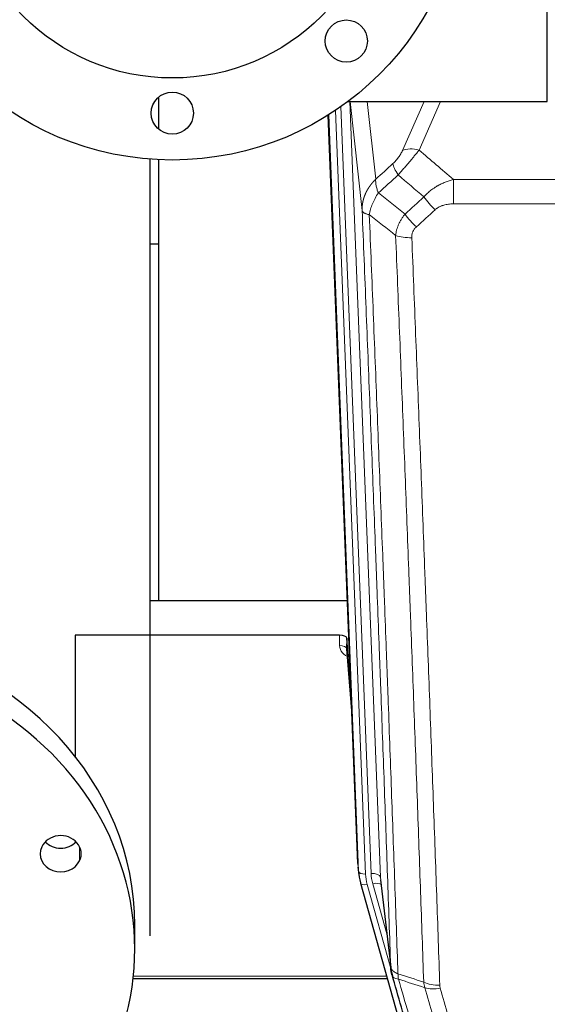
# Model space of a CAD drawing. Header units: inches. Extents: x 0 to 23760, y -13 to 16800.
# Tile 7 of 256: x 3204 to 3429, y 5788 to 6208. Entities that reach past the tile are written whole.
import ezdxf

# ---------------------------------------------------------------- set-up
doc = ezdxf.new("R2010")
doc.units = ezdxf.units.IN
doc.layers.add('1', color=7, linetype='Continuous', true_color=0xffffff)

msp = doc.modelspace()

# ---------------------------------------------------------------- linework, layer by layer
at = {"layer": '1', "color": 2, "linetype": 'Continuous', "lineweight": 25}
for p, q in [((3429.034, 6173.311), (3429.034, 6373.311)), ((3263.194, 6175.162), (3263.194, 6161.468)), ((3344.035, 6173.311), (3429.034, 6173.311)), ((3348.13, 5848.108), (3335.556, 6167.481)), ((3259.53, 5817.337), (3259.53, 6148.666)), ((3263.194, 6148.452), (3263.194, 5960.402)), ((3263.221, 6112.437), (3259.58, 6112.437)), ((3259.532, 5960.395), (3343.708, 5960.395)), ((3340.437, 5945.585), (3227.534, 5945.585)), ((3227.534, 5945.585), (3227.534, 5893.873)), ((3343.435, 5944.335), (3343.424, 5939.758)), ((3345.258, 5921.053), (3343.435, 5944.335)), ((3343.431, 5939.579), (3345.639, 5911.379)), ((3227.534, 5857.831), (3227.534, 5856.92)), ((3348.251, 5846.523), (3348.625, 5843.264)), ((3349.288, 5839.898), (3349.306, 5839.802)), ((3349.306, 5839.802), (3371.48, 5760.916)), ((3357.927, 5841.122), (3362.342, 5802.603)), ((3253.034, 5811.562), (3253.034, 5821.72)), ((3252.346, 5799.086), (3360.752, 5799.086))]:
    msp.add_line(p, q, dxfattribs=at)
at = {"layer": '1', "color": 110, "linetype": 'Continuous', "lineweight": 13}
for p, q in [((3344.805, 6173.307), (3357.836, 5842.295)), ((3350.018, 6126.783), (3344.867, 6173.311)), ((3352.16, 6173.311), (3355.833, 6140.135)), ((3367.259, 6152.385), (3376.448, 6173.312)), ((3383.443, 6173.312), (3374.321, 6152.534)), ((3348.503, 5844.849), (3335.795, 6167.631)), ((3338.668, 6169.502), (3351.497, 5843.629)), ((3340.964, 6171.081), (3353.844, 5843.922)), ((3388.948, 6140.015), (3622.12, 6140.015)), ((3388.948, 6129.583), (3388.948, 6140.015)), ((3622.12, 6129.583), (3388.948, 6129.583)), ((3340.426, 5941.169), (3340.437, 5945.585)), ((3343.424, 5939.758), (3345.631, 5911.571)), ((3229.483, 5855.265), (3229.483, 5849.325)), ((3348.13, 5848.108), (3348.503, 5844.849)), ((3357.836, 5842.295), (3362.213, 5804.115)), ((3352.194, 5839.228), (3362.267, 5803.394)), ((3360.568, 5818.083), (3354.542, 5839.521)), ((3252.451, 5800.117), (3360.465, 5800.117))]:
    msp.add_line(p, q, dxfattribs=at)
at = {"layer": '1', "color": 2, "linetype": 'Continuous', "lineweight": 25}
for centre, radius in [((3269.034, 6273.311), 125), ((3269.034, 6273.311), 90), ((3343.28, 6199.065), 9), ((3269.034, 6168.311), 9)]:
    msp.add_circle(centre, radius, dxfattribs=at)
at = {"layer": '1', "color": 110, "linetype": 'Continuous', "lineweight": 13}
for centre, major_axis, ratio, start_param, end_param in [((3374.321, 6146.363), (-9.156, 4.02), 0.5833249, 4.9631119, 5.806783), ((3370.234, 6140.765), (6.719, -7.407), 0.3029797, 3.5431496, 4.2886573), ((3381.189, 6131.378), (6.736, -7.391), 0.3030979, 4.2875497, 5.03344), ((3373.18, 6124.085), (6.729, -7.397), 0.3051216, 4.2889758, 5.0360109), ((3371.208, 6119.492), (-9.992, -0.404), 0.431453, 0.7935197, 1.5533391), ((3346.43, 5941.169), (-6.003, -0.046), 0.8757409, 6.2743462, 7.5486547), ((3340.426, 5939.715), (-3, 0.007), 0.4848086, 3.1763596, 4.7135294), ((3351.497, 5845.015), (2.998, 0.118), 0.4614673, 3.175787, 4.6942235), ((3353.844, 5842.075), (3.997, 0.157), 0.4614673, 0.0341943, 1.5526308), ((3377.862, 5844.672), (-24.033, -0.038), 0.8858289, 0.0334668, 0.2426182), ((3352.194, 5840.613), (2.888, 0.812), 0.4480327, 3.1416079, 4.5871119), ((3375.515, 5844.379), (-24.033, -0.038), 0.8858289, 0.0334668, 0.2426182), ((3354.542, 5837.674), (3.851, 1.082), 0.4480327, 0.2500116, 1.4455193), ((3383.167, 5801.765), (-9.994, -0.345), 0.559112, 0.7940626, 1.551472), ((3383.354, 5800.592), (-9.604, -2.788), 0.5442898, 0.6684637, 1.414101)]:
    msp.add_ellipse(centre, major_axis=major_axis, ratio=ratio, start_param=start_param, end_param=end_param, dxfattribs=at)
at = {"layer": '1', "color": 2, "linetype": 'Continuous', "lineweight": 25}
for centre, major_axis, ratio, start_param, end_param in [((3110.534, 5821.72), (142.5, 0), 0.8870108, 0.0000491, 2.7488936), ((3340.437, 5944.291), (3, 0), 0.4313147, 0.033781, 1.5709509), ((3110.534, 5811.562), (142.5, 0), 0.8870108, 5.8904862, 9.0320789), ((3221.399, 5852.295), (8.75, 0), 0.8870108, 5.8904862, 9.0320789), ((3110.534, 5811.562), (142.5, 0), 0.8870108, 2.7488936, 5.8904862), ((3221.399, 5862.453), (8.75, 0), 0.8870108, 3.8550287, 5.5697493), ((3221.399, 5852.295), (8.75, 0), 0.8870108, 2.7488936, 5.8904862), ((3375.515, 5845.765), (-27.027, -0.37), 0.8864308, 0.02276, 0.2319114)]:
    msp.add_ellipse(centre, major_axis=major_axis, ratio=ratio, start_param=start_param, end_param=end_param, dxfattribs=at)
at = {"layer": '1', "color": 110, "linetype": 'Continuous', "lineweight": 13}
for points, knots in [([(3367.259, 6152.385), (3367.234, 6152.327), (3367.208, 6152.269), (3367.155, 6152.153), (3367.128, 6152.095), (3367.045, 6151.919), (3366.988, 6151.801), (3366.809, 6151.446), (3366.68, 6151.207), (3366.472, 6150.844), (3366.4, 6150.723), (3366.289, 6150.539), (3366.232, 6150.447), (3366.174, 6150.355), (3366.134, 6150.293), (3366.114, 6150.262), (3365.935, 6149.984), (3365.768, 6149.739), (3365.417, 6149.253), (3365.233, 6149.012), (3364.993, 6148.713), (3364.92, 6148.624), (3364.846, 6148.534), (3364.796, 6148.475), (3364.771, 6148.445), (3364.646, 6148.298), (3364.545, 6148.181), (3364.238, 6147.838), (3364.03, 6147.618), (3363.606, 6147.191), (3363.391, 6146.985), (3363.172, 6146.787)], [0, 0, 0, 0, 0.03125, 0.03125, 0.0625, 0.0625, 0.125, 0.125, 0.25, 0.25, 0.3125, 0.3125, 0.34375, 0.359375, 0.359375, 0.375, 0.375, 0.5, 0.5, 0.625, 0.625, 0.65625, 0.671875, 0.671875, 0.6875, 0.6875, 0.75, 0.75, 0.875, 0.875, 1, 1, 1, 1]), ([(3365.425, 6141.954), (3365.809, 6142.393), (3366.58, 6143.277), (3367.355, 6144.176), (3367.939, 6144.857), (3368.134, 6145.084), (3368.378, 6145.37), (3368.427, 6145.428), (3368.525, 6145.542), (3368.671, 6145.714), (3368.816, 6145.885), (3369.301, 6146.455), (3369.684, 6146.909), (3370.443, 6147.812), (3370.819, 6148.261), (3371.283, 6148.82), (3371.376, 6148.932), (3371.561, 6149.154), (3371.836, 6149.486), (3372.106, 6149.813), (3372.64, 6150.463), (3372.988, 6150.888), (3373.497, 6151.514), (3373.665, 6151.721), (3373.914, 6152.029), (3373.996, 6152.131), (3374.159, 6152.334), (3374.24, 6152.434), (3374.321, 6152.534)], [0, 0, 0, 0, 0.125, 0.25, 0.25, 0.3125, 0.3125, 0.328125, 0.328125, 0.34375, 0.375, 0.375, 0.5, 0.5, 0.625, 0.625, 0.65625, 0.65625, 0.6875, 0.75, 0.75, 0.875, 0.875, 0.9375, 0.9375, 0.96875, 0.96875, 1, 1, 1, 1]), ([(3350.018, 6126.783), (3350.017, 6126.803), (3350.016, 6126.843), (3350.014, 6126.902), (3350.012, 6126.962), (3350.011, 6127.022), (3350.01, 6127.081), (3350.009, 6127.141), (3350.008, 6127.201), (3350.008, 6127.261), (3350.007, 6127.32), (3350.007, 6127.38), (3350.008, 6127.439), (3350.008, 6127.499), (3350.009, 6127.559), (3350.01, 6127.618), (3350.011, 6127.678), (3350.013, 6127.737), (3350.014, 6127.797), (3350.016, 6127.856), (3350.018, 6127.916), (3350.021, 6127.975), (3350.023, 6128.035), (3350.026, 6128.094), (3350.029, 6128.154), (3350.033, 6128.213), (3350.036, 6128.272), (3350.04, 6128.332), (3350.044, 6128.391), (3350.048, 6128.45), (3350.052, 6128.51), (3350.057, 6128.569), (3350.062, 6128.628), (3350.067, 6128.687), (3350.073, 6128.746), (3350.078, 6128.806), (3350.084, 6128.865), (3350.09, 6128.924), (3350.096, 6128.983), (3350.103, 6129.042), (3350.109, 6129.101), (3350.116, 6129.16), (3350.123, 6129.219), (3350.131, 6129.277), (3350.138, 6129.336), (3350.146, 6129.395), (3350.154, 6129.454), (3350.163, 6129.512), (3350.171, 6129.571), (3350.18, 6129.63), (3350.189, 6129.688), (3350.198, 6129.747), (3350.207, 6129.805), (3350.217, 6129.864), (3350.227, 6129.922), (3350.237, 6129.981), (3350.247, 6130.039), (3350.257, 6130.097), (3350.268, 6130.156), (3350.279, 6130.214), (3350.29, 6130.272), (3350.301, 6130.33), (3350.313, 6130.388), (3350.324, 6130.446), (3350.336, 6130.504), (3350.348, 6130.562), (3350.361, 6130.62), (3350.373, 6130.678), (3350.386, 6130.736), (3350.399, 6130.794), (3350.412, 6130.851), (3350.426, 6130.909), (3350.439, 6130.966), (3350.453, 6131.024), (3350.467, 6131.081), (3350.481, 6131.139), (3350.496, 6131.196), (3350.511, 6131.254), (3350.525, 6131.311), (3350.54, 6131.368), (3350.556, 6131.425), (3350.571, 6131.482), (3350.587, 6131.539), (3350.603, 6131.596), (3350.619, 6131.653), (3350.635, 6131.71), (3350.651, 6131.767), (3350.668, 6131.823), (3350.685, 6131.88), (3350.702, 6131.937), (3350.719, 6131.993), (3350.737, 6132.05), (3350.754, 6132.106), (3350.772, 6132.163), (3350.79, 6132.219), (3350.809, 6132.275), (3350.827, 6132.331), (3350.846, 6132.387), (3350.865, 6132.443), (3350.884, 6132.499), (3350.903, 6132.555), (3350.922, 6132.611), (3350.942, 6132.667), (3350.962, 6132.722), (3350.982, 6132.778), (3351.002, 6132.833), (3351.022, 6132.889), (3351.043, 6132.944), (3351.063, 6133), (3351.084, 6133.055), (3351.105, 6133.11), (3351.127, 6133.165), (3351.148, 6133.22), (3351.17, 6133.275), (3351.192, 6133.33), (3351.214, 6133.385), (3351.236, 6133.439), (3351.258, 6133.494), (3351.281, 6133.549), (3351.304, 6133.603), (3351.327, 6133.658), (3351.35, 6133.712), (3351.373, 6133.766), (3351.397, 6133.82), (3351.42, 6133.875), (3351.444, 6133.929), (3351.468, 6133.982), (3351.492, 6134.036), (3351.517, 6134.09), (3351.541, 6134.144), (3351.566, 6134.197), (3351.591, 6134.251), (3351.616, 6134.304), (3351.641, 6134.358), (3351.667, 6134.411), (3351.692, 6134.464), (3351.718, 6134.517), (3351.744, 6134.57), (3351.77, 6134.623), (3351.797, 6134.676), (3351.823, 6134.729), (3351.85, 6134.782), (3351.876, 6134.834), (3351.903, 6134.887), (3351.93, 6134.939), (3351.958, 6134.991), (3351.985, 6135.044), (3352.013, 6135.096), (3352.041, 6135.148), (3352.069, 6135.2), (3352.097, 6135.252), (3352.125, 6135.304), (3352.153, 6135.355), (3352.182, 6135.407), (3352.211, 6135.458), (3352.24, 6135.51), (3352.269, 6135.561), (3352.298, 6135.612), (3352.327, 6135.664), (3352.357, 6135.715), (3352.387, 6135.766), (3352.417, 6135.816), (3352.447, 6135.867), (3352.477, 6135.918), (3352.507, 6135.969), (3352.538, 6136.019), (3352.568, 6136.069), (3352.599, 6136.12), (3352.63, 6136.17), (3352.661, 6136.22), (3352.692, 6136.27), (3352.724, 6136.32), (3352.755, 6136.37), (3352.787, 6136.419), (3352.819, 6136.469), (3352.851, 6136.519), (3352.883, 6136.568), (3352.915, 6136.617), (3352.948, 6136.666), (3352.98, 6136.716), (3353.013, 6136.765), (3353.046, 6136.813), (3353.079, 6136.862), (3353.112, 6136.911), (3353.145, 6136.96), (3353.179, 6137.008), (3353.212, 6137.057), (3353.246, 6137.105), (3353.28, 6137.153), (3353.314, 6137.201), (3353.348, 6137.249), (3353.382, 6137.297), (3353.416, 6137.345), (3353.451, 6137.392), (3353.486, 6137.44), (3353.521, 6137.487), (3353.555, 6137.535), (3353.591, 6137.582), (3353.626, 6137.629), (3353.661, 6137.676), (3353.697, 6137.723), (3353.732, 6137.77), (3353.768, 6137.817), (3353.804, 6137.863), (3353.84, 6137.91), (3353.876, 6137.956), (3353.912, 6138.003), (3353.949, 6138.049), (3353.985, 6138.095), (3354.022, 6138.141), (3354.058, 6138.187), (3354.095, 6138.232), (3354.132, 6138.278), (3354.169, 6138.324), (3354.207, 6138.369), (3354.244, 6138.414), (3354.282, 6138.46), (3354.319, 6138.505), (3354.357, 6138.55), (3354.395, 6138.595), (3354.433, 6138.639), (3354.471, 6138.684), (3354.509, 6138.728), (3354.548, 6138.773), (3354.586, 6138.817), (3354.625, 6138.861), (3354.663, 6138.905), (3354.702, 6138.949), (3354.741, 6138.993), (3354.78, 6139.037), (3354.819, 6139.081), (3354.858, 6139.124), (3354.898, 6139.168), (3354.937, 6139.211), (3354.977, 6139.254), (3355.017, 6139.297), (3355.056, 6139.34), (3355.096, 6139.383), (3355.136, 6139.426), (3355.176, 6139.468), (3355.217, 6139.511), (3355.257, 6139.553), (3355.297, 6139.596), (3355.338, 6139.638), (3355.379, 6139.68), (3355.419, 6139.722), (3355.46, 6139.763), (3355.501, 6139.805), (3355.542, 6139.847), (3355.583, 6139.888), (3355.625, 6139.93), (3355.666, 6139.971), (3355.708, 6140.012), (3355.749, 6140.053), (3355.791, 6140.094), (3355.819, 6140.121), (3355.833, 6140.135)], [0, 0, 0, 0, 0.0042303, 0.0084583, 0.0126838, 0.016907, 0.0211277, 0.0253461, 0.0295621, 0.0337757, 0.037987, 0.0421959, 0.0464023, 0.0506064, 0.0548082, 0.0590075, 0.0632045, 0.0673991, 0.0715913, 0.0757811, 0.0799686, 0.0841537, 0.0883364, 0.0925167, 0.0966947, 0.1008703, 0.1050435, 0.1092144, 0.1133829, 0.117549, 0.1217128, 0.1258741, 0.1300332, 0.1341898, 0.1383441, 0.1424961, 0.1466456, 0.1507929, 0.1549377, 0.1590802, 0.1632203, 0.1673581, 0.1714935, 0.1756266, 0.1797573, 0.1838856, 0.1880116, 0.1921352, 0.1962565, 0.2003755, 0.204492, 0.2086063, 0.2127182, 0.2168277, 0.2209349, 0.2250397, 0.2291422, 0.2332423, 0.2373401, 0.2414356, 0.2455287, 0.2496195, 0.2537079, 0.257794, 0.2618777, 0.2659591, 0.2700382, 0.2741149, 0.2781893, 0.2822614, 0.2863311, 0.2903985, 0.2944635, 0.2985262, 0.3025866, 0.3066447, 0.3107004, 0.3147538, 0.3188048, 0.3228536, 0.3269, 0.3309441, 0.3349858, 0.3390253, 0.3430624, 0.3470972, 0.3511296, 0.3551598, 0.3591876, 0.3632131, 0.3672363, 0.3712571, 0.3752757, 0.3792919, 0.3833058, 0.3873174, 0.3913267, 0.3953337, 0.3993384, 0.4033407, 0.4073408, 0.4113385, 0.4153339, 0.419327, 0.4233179, 0.4273064, 0.4312926, 0.4352765, 0.4392581, 0.4432373, 0.4472143, 0.451189, 0.4551614, 0.4591315, 0.4630993, 0.4670648, 0.471028, 0.4749889, 0.4789475, 0.4829038, 0.4868578, 0.4908095, 0.494759, 0.4987061, 0.502651, 0.5065936, 0.5105338, 0.5144718, 0.5184076, 0.522341, 0.5262721, 0.530201, 0.5341276, 0.5380519, 0.5419739, 0.5458936, 0.5498111, 0.5537262, 0.5576392, 0.5615498, 0.5654581, 0.5693642, 0.573268, 0.5771696, 0.5810688, 0.5849658, 0.5888606, 0.592753, 0.5966432, 0.6005311, 0.6044168, 0.6083002, 0.6121813, 0.6160602, 0.6199368, 0.6238111, 0.6276832, 0.6315531, 0.6354206, 0.6392859, 0.643149, 0.6470098, 0.6508684, 0.6547247, 0.6585787, 0.6624305, 0.66628, 0.6701273, 0.6739724, 0.6778152, 0.6816557, 0.685494, 0.6893301, 0.6931639, 0.6969955, 0.7008248, 0.7046519, 0.7084768, 0.7122994, 0.7161198, 0.7199379, 0.7237539, 0.7275675, 0.731379, 0.7351882, 0.7389952, 0.7427999, 0.7466024, 0.7504027, 0.7542008, 0.7579966, 0.7617902, 0.7655816, 0.7693708, 0.7731577, 0.7769424, 0.7807249, 0.7845052, 0.7882833, 0.7920591, 0.7958327, 0.7996042, 0.8033734, 0.8071403, 0.8109051, 0.8146677, 0.818428, 0.8221862, 0.8259421, 0.8296958, 0.8334474, 0.8371967, 0.8409438, 0.8446887, 0.8484314, 0.8521719, 0.8559102, 0.8596463, 0.8633802, 0.867112, 0.8708415, 0.8745688, 0.8782939, 0.8820169, 0.8857376, 0.8894562, 0.8931726, 0.8968867, 0.9005987, 0.9043086, 0.9080162, 0.9117216, 0.9154249, 0.919126, 0.9228249, 0.9265216, 0.9302161, 0.9339085, 0.9375987, 0.9412867, 0.9449725, 0.9486562, 0.9523377, 0.956017, 0.9596942, 0.9633691, 0.967042, 0.9707126, 0.9743811, 0.9780474, 0.9817116, 0.9853736, 0.9890334, 0.9926911, 0.9963466, 1, 1, 1, 1]), ([(3356.938, 6134.248), (3356.832, 6134.532), (3356.731, 6134.814), (3356.544, 6135.371), (3356.457, 6135.646), (3356.298, 6136.189), (3356.225, 6136.456), (3356.096, 6136.98), (3356.04, 6137.237), (3355.943, 6137.738), (3355.903, 6137.982), (3355.841, 6138.456), (3355.818, 6138.686), (3355.777, 6139.351), (3355.786, 6139.762), (3355.833, 6140.135)], [0, 0, 0, 0, 0.125, 0.125, 0.25, 0.25, 0.375, 0.375, 0.5, 0.5, 0.625, 0.625, 0.75, 0.75, 1, 1, 1, 1]), ([(3376.372, 6132.564), (3376.572, 6132.792), (3376.777, 6133.017), (3377.094, 6133.349), (3377.201, 6133.459), (3377.418, 6133.676), (3377.527, 6133.783), (3378.08, 6134.315), (3378.541, 6134.721), (3379.498, 6135.499), (3379.994, 6135.87), (3380.636, 6136.312), (3380.766, 6136.4), (3380.961, 6136.529), (3381.027, 6136.572), (3381.158, 6136.657), (3381.224, 6136.699), (3381.555, 6136.909), (3381.89, 6137.112), (3382.23, 6137.308), (3382.366, 6137.386), (3382.435, 6137.424), (3382.64, 6137.539), (3382.777, 6137.614), (3383.191, 6137.835), (3383.469, 6137.976), (3384.306, 6138.385), (3384.871, 6138.637), (3386.014, 6139.099), (3386.592, 6139.31), (3387.761, 6139.692), (3388.351, 6139.863), (3388.948, 6140.015)], [0, 0, 0, 0, 0.0625, 0.0625, 0.09375, 0.09375, 0.125, 0.125, 0.25, 0.25, 0.375, 0.375, 0.40625, 0.40625, 0.421875, 0.421875, 0.4375, 0.4375, 0.5, 0.515625, 0.515625, 0.53125, 0.53125, 0.5625, 0.5625, 0.625, 0.625, 0.75, 0.75, 0.875, 0.875, 1, 1, 1, 1]), ([(3353.073, 6125.002), (3353.202, 6125.747), (3353.381, 6126.51), (3353.837, 6128.054), (3354.115, 6128.836), (3354.603, 6130.01), (3354.777, 6130.401), (3355.149, 6131.182), (3355.347, 6131.571), (3355.973, 6132.733), (3356.435, 6133.5), (3356.938, 6134.248)], [0, 0, 0, 0, 0.25, 0.25, 0.5, 0.5, 0.625, 0.625, 0.75, 0.75, 1, 1, 1, 1]), ([(3381.189, 6127.108), (3381.315, 6127.223), (3381.444, 6127.333), (3381.646, 6127.492), (3381.714, 6127.545), (3381.852, 6127.646), (3381.922, 6127.696), (3382.274, 6127.938), (3382.568, 6128.114), (3383.178, 6128.432), (3383.494, 6128.575), (3383.902, 6128.735), (3383.984, 6128.766), (3384.149, 6128.826), (3384.231, 6128.855), (3384.48, 6128.939), (3384.646, 6128.991), (3385.147, 6129.136), (3385.484, 6129.218), (3386.164, 6129.355), (3386.506, 6129.411), (3387.196, 6129.498), (3387.543, 6129.531), (3388.242, 6129.573), (3388.594, 6129.583), (3388.948, 6129.583)], [0, 0, 0, 0, 0.0625, 0.0625, 0.09375, 0.09375, 0.125, 0.125, 0.25, 0.25, 0.375, 0.375, 0.40625, 0.40625, 0.4375, 0.4375, 0.5, 0.5, 0.625, 0.625, 0.75, 0.75, 0.875, 0.875, 1, 1, 1, 1]), ([(3362.213, 5804.115), (3361.768, 5816.962), (3360.862, 5842.813), (3359.456, 5882.057), (3358.486, 5908.531), (3357.931, 5923.51), (3357.869, 5925.175), (3357.745, 5928.509), (3357.559, 5933.512), (3357.123, 5945.211), (3356.744, 5955.28), (3356.426, 5963.694), (3356.362, 5965.378), (3356.235, 5968.747), (3356.043, 5973.805), (3355.593, 5985.629), (3355.202, 5995.801), (3354.416, 6016.197), (3353.353, 6043.524), (3351.712, 6084.918), (3350.588, 6112.783), (3350.018, 6126.783)], [0, 0, 0, 0, 0.125, 0.25, 0.375, 0.375, 0.390625, 0.390625, 0.40625, 0.4375, 0.5, 0.5, 0.515625, 0.515625, 0.53125, 0.5625, 0.625, 0.625, 0.75, 0.875, 1, 1, 1, 1]), ([(3350.018, 6126.783), (3350.047, 6126.579), (3350.138, 6126.384), (3350.36, 6126.109), (3350.449, 6126.021), (3350.655, 6125.852), (3350.772, 6125.771), (3351.034, 6125.618), (3351.178, 6125.545), (3351.492, 6125.409), (3351.662, 6125.346), (3352.026, 6125.23), (3352.22, 6125.177), (3352.631, 6125.081), (3352.847, 6125.039), (3353.073, 6125.002)], [0, 0, 0, 0, 0.25, 0.25, 0.375, 0.375, 0.5, 0.5, 0.625, 0.625, 0.75, 0.75, 0.875, 0.875, 1, 1, 1, 1]), ([(3353.073, 6125.002), (3353.645, 6110.949), (3354.772, 6082.979), (3356.418, 6041.427), (3357.484, 6013.996), (3358.272, 5993.523), (3358.663, 5983.312), (3359.115, 5971.444), (3359.307, 5966.367), (3359.435, 5962.984), (3359.499, 5961.294), (3359.818, 5952.848), (3360.198, 5942.741), (3360.636, 5930.997), (3360.822, 5925.975), (3360.946, 5922.629), (3361.008, 5920.957), (3361.564, 5905.92), (3362.537, 5879.345), (3363.948, 5839.952), (3364.856, 5814.003), (3365.302, 5801.106)], [0, 0, 0, 0, 0.125, 0.25, 0.375, 0.375, 0.4375, 0.46875, 0.484375, 0.484375, 0.5, 0.5, 0.5625, 0.59375, 0.609375, 0.609375, 0.625, 0.625, 0.75, 0.875, 1, 1, 1, 1]), ([(3364.325, 6116.135), (3364.361, 6116.529), (3364.415, 6116.924), (3364.503, 6117.418), (3364.521, 6117.517), (3364.561, 6117.715), (3364.582, 6117.814), (3364.648, 6118.111), (3364.696, 6118.308), (3364.852, 6118.899), (3365.094, 6119.683), (3365.401, 6120.459), (3365.657, 6121.038), (3365.769, 6121.279), (3365.888, 6121.519), (3365.936, 6121.615), (3365.96, 6121.663), (3366.034, 6121.806), (3366.083, 6121.901), (3366.338, 6122.376), (3366.556, 6122.75), (3367.021, 6123.485), (3367.515, 6124.209), (3368.067, 6124.909), (3368.358, 6125.253)], [0, 0, 0, 0, 0.125, 0.125, 0.15625, 0.15625, 0.1875, 0.1875, 0.25, 0.25, 0.375, 0.5, 0.5, 0.5625, 0.578125, 0.578125, 0.59375, 0.59375, 0.625, 0.625, 0.75, 0.75, 0.875, 1, 1, 1, 1]), ([(3371.208, 6115.174), (3371.2, 6115.388), (3371.202, 6115.601), (3371.219, 6115.867), (3371.223, 6115.92), (3371.233, 6116.027), (3371.239, 6116.08), (3371.258, 6116.239), (3371.273, 6116.344), (3371.329, 6116.658), (3371.377, 6116.865), (3371.497, 6117.272), (3371.569, 6117.472), (3371.696, 6117.769), (3371.741, 6117.867), (3371.813, 6118.013), (3371.838, 6118.061), (3371.889, 6118.158), (3371.915, 6118.205), (3372.05, 6118.442), (3372.168, 6118.625), (3372.424, 6118.978), (3372.562, 6119.148), (3372.857, 6119.476), (3373.014, 6119.634), (3373.18, 6119.786)], [0, 0, 0, 0, 0.125, 0.125, 0.15625, 0.15625, 0.1875, 0.1875, 0.25, 0.25, 0.375, 0.375, 0.5, 0.5, 0.5625, 0.5625, 0.59375, 0.59375, 0.625, 0.625, 0.75, 0.75, 0.875, 0.875, 1, 1, 1, 1]), ([(3376.299, 5797.538), (3375.861, 5810.235), (3374.969, 5835.78), (3374.048, 5861.627), (3373.345, 5881.125), (3373.108, 5887.643), (3372.632, 5900.718), (3372.392, 5907.273), (3371.665, 5926.998), (3371.174, 5940.218), (3370.549, 5956.832), (3370.424, 5960.159), (3370.172, 5966.821), (3369.793, 5976.826), (3369.41, 5986.868), (3368.639, 6007.001), (3367.595, 6033.975), (3365.985, 6074.827), (3364.883, 6102.322), (3364.325, 6116.135)], [0, 0, 0, 0, 0.125, 0.25, 0.25, 0.3125, 0.3125, 0.375, 0.375, 0.5, 0.5, 0.53125, 0.53125, 0.5625, 0.625, 0.625, 0.75, 0.875, 1, 1, 1, 1]), ([(3371.208, 6115.174), (3371.766, 6101.344), (3372.866, 6073.814), (3374.474, 6032.91), (3375.516, 6005.901), (3376.287, 5985.743), (3376.669, 5975.688), (3377.048, 5965.67), (3377.299, 5959), (3377.424, 5955.669), (3378.048, 5939.033), (3378.539, 5925.796), (3379.264, 5906.047), (3379.504, 5899.483), (3379.98, 5886.392), (3380.216, 5879.866), (3380.918, 5860.343), (3381.839, 5834.463), (3382.729, 5808.885), (3383.167, 5796.172)], [0, 0, 0, 0, 0.125, 0.25, 0.375, 0.375, 0.4375, 0.46875, 0.46875, 0.5, 0.5, 0.625, 0.625, 0.6875, 0.6875, 0.75, 0.75, 0.875, 1, 1, 1, 1]), ([(3362.213, 5804.115), (3362.214, 5804.107), (3362.216, 5804.091), (3362.219, 5804.067), (3362.222, 5804.044), (3362.226, 5804.02), (3362.229, 5803.996), (3362.234, 5803.973), (3362.238, 5803.949), (3362.242, 5803.925), (3362.247, 5803.902), (3362.252, 5803.878), (3362.258, 5803.855), (3362.263, 5803.831), (3362.269, 5803.808), (3362.275, 5803.784), (3362.282, 5803.761), (3362.288, 5803.737), (3362.295, 5803.714), (3362.302, 5803.69), (3362.31, 5803.667), (3362.317, 5803.644), (3362.325, 5803.62), (3362.333, 5803.597), (3362.342, 5803.574), (3362.35, 5803.551), (3362.359, 5803.527), (3362.368, 5803.504), (3362.378, 5803.481), (3362.387, 5803.458), (3362.397, 5803.435), (3362.407, 5803.412), (3362.418, 5803.389), (3362.428, 5803.366), (3362.439, 5803.343), (3362.45, 5803.32), (3362.462, 5803.297), (3362.473, 5803.274), (3362.485, 5803.251), (3362.497, 5803.228), (3362.51, 5803.206), (3362.522, 5803.183), (3362.535, 5803.16), (3362.548, 5803.138), (3362.561, 5803.115), (3362.575, 5803.092), (3362.589, 5803.07), (3362.603, 5803.047), (3362.617, 5803.025), (3362.632, 5803.003), (3362.647, 5802.98), (3362.662, 5802.958), (3362.677, 5802.936), (3362.693, 5802.914), (3362.708, 5802.891), (3362.724, 5802.869), (3362.741, 5802.847), (3362.757, 5802.825), (3362.774, 5802.803), (3362.791, 5802.781), (3362.808, 5802.76), (3362.826, 5802.738), (3362.843, 5802.716), (3362.861, 5802.694), (3362.88, 5802.673), (3362.898, 5802.651), (3362.917, 5802.63), (3362.936, 5802.608), (3362.955, 5802.587), (3362.974, 5802.565), (3362.994, 5802.544), (3363.013, 5802.523), (3363.034, 5802.502), (3363.054, 5802.48), (3363.074, 5802.459), (3363.095, 5802.438), (3363.122, 5802.411), (3363.156, 5802.378), (3363.197, 5802.339), (3363.239, 5802.301), (3363.281, 5802.263), (3363.324, 5802.225), (3363.368, 5802.187), (3363.413, 5802.15), (3363.459, 5802.113), (3363.505, 5802.076), (3363.552, 5802.039), (3363.6, 5802.003), (3363.649, 5801.967), (3363.698, 5801.932), (3363.748, 5801.897), (3363.799, 5801.862), (3363.851, 5801.827), (3363.903, 5801.793), (3363.957, 5801.759), (3364.01, 5801.726), (3364.065, 5801.692), (3364.12, 5801.659), (3364.176, 5801.627), (3364.233, 5801.595), (3364.291, 5801.563), (3364.349, 5801.532), (3364.408, 5801.501), (3364.467, 5801.47), (3364.528, 5801.44), (3364.589, 5801.41), (3364.65, 5801.38), (3364.713, 5801.351), (3364.775, 5801.322), (3364.839, 5801.294), (3364.903, 5801.266), (3364.968, 5801.238), (3365.034, 5801.211), (3365.1, 5801.184), (3365.167, 5801.158), (3365.234, 5801.132), (3365.28, 5801.115), (3365.302, 5801.106)], [0, 0, 0, 0, 0.0066687, 0.0133374, 0.0200061, 0.0266746, 0.0333432, 0.0400116, 0.0466801, 0.0533484, 0.0600168, 0.066685, 0.0733532, 0.0800214, 0.0866895, 0.0933575, 0.1000255, 0.1066935, 0.1133614, 0.1200292, 0.126697, 0.1333647, 0.1400324, 0.1467001, 0.1533676, 0.1600352, 0.1667026, 0.1733701, 0.1800374, 0.1867047, 0.193372, 0.2000392, 0.2067064, 0.2133735, 0.2200405, 0.2267075, 0.2333745, 0.2400414, 0.2467082, 0.253375, 0.2600418, 0.2667085, 0.2733751, 0.2800417, 0.2867082, 0.2933747, 0.3000412, 0.3067075, 0.3133739, 0.3200401, 0.3267064, 0.3333725, 0.3400387, 0.3467047, 0.3533708, 0.3600367, 0.3667026, 0.3733685, 0.3800343, 0.3867001, 0.3933658, 0.4000315, 0.4066971, 0.4133626, 0.4200281, 0.4266936, 0.433359, 0.4400243, 0.4466896, 0.4533549, 0.4600201, 0.4666852, 0.4733503, 0.4800154, 0.4866804, 0.4933453, 0.5000102, 0.5125098, 0.5250093, 0.5375088, 0.5500082, 0.5625077, 0.5750071, 0.5875066, 0.600006, 0.6125054, 0.6250049, 0.6375043, 0.6500037, 0.6625032, 0.6750026, 0.6875021, 0.7000016, 0.7125011, 0.7250006, 0.7375001, 0.7499997, 0.7624993, 0.7749989, 0.7874985, 0.7999982, 0.812498, 0.8249977, 0.8374975, 0.8499974, 0.8624973, 0.8749972, 0.8874972, 0.8999973, 0.9124974, 0.9249976, 0.9374978, 0.9499981, 0.9624985, 0.9749989, 0.9874994, 1, 1, 1, 1]), ([(3362.769, 5800.664), (3362.791, 5800.418), (3362.868, 5800.187), (3363.132, 5799.767), (3363.318, 5799.579), (3363.789, 5799.257), (3364.075, 5799.123), (3364.733, 5798.92), (3365.106, 5798.85), (3365.514, 5798.815)], [0, 0, 0, 0, 0.25, 0.25, 0.5, 0.5, 0.75, 0.75, 1, 1, 1, 1]), ([(3365.514, 5798.815), (3365.439, 5799.188), (3365.397, 5799.56), (3365.339, 5800.318), (3365.323, 5800.705), (3365.302, 5801.106)], [0, 0, 0, 0, 0.5, 0.5, 1, 1, 1, 1]), ([(3365.514, 5798.815), (3368.337, 5789.122), (3371.152, 5779.475), (3375.366, 5765.072), (3376.769, 5760.282), (3379.571, 5750.727), (3380.97, 5745.96), (3382.368, 5741.206)], [0, 0, 0, 0, 0.5, 0.5, 0.75, 0.75, 1, 1, 1, 1]), ([(3390.435, 5748.168), (3389.3, 5752.054), (3388.164, 5755.948), (3385.888, 5763.75), (3384.75, 5767.659), (3381.33, 5779.409), (3379.046, 5787.272), (3376.758, 5795.165)], [0, 0, 0, 0, 0.25, 0.25, 0.5, 0.5, 1, 1, 1, 1]), ([(3383.354, 5794.994), (3383.298, 5795.188), (3383.255, 5795.383), (3383.193, 5795.775), (3383.174, 5795.973), (3383.167, 5796.172)], [0, 0, 0, 0, 0.5, 0.5, 1, 1, 1, 1]), ([(3383.354, 5794.994), (3385.64, 5787.089), (3387.921, 5779.213), (3391.336, 5767.445), (3392.474, 5763.53), (3394.746, 5755.715), (3395.881, 5751.815), (3397.015, 5747.923)], [0, 0, 0, 0, 0.5, 0.5, 0.75, 0.75, 1, 1, 1, 1])]:
    msp.add_open_spline(points, degree=3, knots=knots, dxfattribs=at)
for points in [[(3374.321, 6152.534), (3379.2, 6148.364), (3384.075, 6144.19), (3388.948, 6140.015)], [(3355.833, 6140.135), (3358.279, 6142.35), (3360.726, 6144.567), (3363.172, 6146.787)], [(3365.425, 6141.954), (3362.597, 6139.383), (3359.768, 6136.815), (3356.938, 6134.248)], [(3376.372, 6132.564), (3372.725, 6135.695), (3369.076, 6138.826), (3365.425, 6141.954)], [(3356.938, 6134.248), (3360.743, 6131.245), (3364.549, 6128.247), (3368.358, 6125.253)], [(3368.358, 6125.253), (3371.029, 6127.688), (3373.701, 6130.125), (3376.372, 6132.564)], [(3381.189, 6127.108), (3378.52, 6124.665), (3375.85, 6122.225), (3373.18, 6119.786)], [(3364.325, 6116.135), (3360.573, 6119.087), (3356.822, 6122.042), (3353.073, 6125.002)], [(3365.302, 5801.106), (3368.967, 5799.919), (3372.633, 5798.729), (3376.299, 5797.538)], [(3376.758, 5795.165), (3373.009, 5796.384), (3369.262, 5797.601), (3365.514, 5798.815)], [(3376.758, 5795.165), (3376.646, 5795.549), (3376.457, 5796.328), (3376.34, 5797.131), (3376.299, 5797.538)]]:
    msp.add_open_spline(points, degree=3, dxfattribs=at)
at = {"layer": '1', "color": 2, "linetype": 'Continuous', "lineweight": 25}
for points, knots in [([(3362.769, 5800.664), (3362.764, 5800.681), (3362.754, 5800.716), (3362.739, 5800.768), (3362.724, 5800.821), (3362.708, 5800.876), (3362.693, 5800.932), (3362.678, 5800.989), (3362.662, 5801.046), (3362.647, 5801.106), (3362.632, 5801.166), (3362.616, 5801.227), (3362.601, 5801.29), (3362.586, 5801.353), (3362.57, 5801.418), (3362.555, 5801.484), (3362.54, 5801.551), (3362.525, 5801.619), (3362.51, 5801.688), (3362.495, 5801.759), (3362.481, 5801.831), (3362.466, 5801.903), (3362.452, 5801.977), (3362.438, 5802.052), (3362.424, 5802.129), (3362.41, 5802.206), (3362.397, 5802.285), (3362.376, 5802.411), (3362.35, 5802.58), (3362.322, 5802.787), (3362.298, 5802.979), (3362.279, 5803.157), (3362.263, 5803.319), (3362.251, 5803.466), (3362.24, 5803.598), (3362.233, 5803.715), (3362.226, 5803.817), (3362.222, 5803.904), (3362.219, 5803.976), (3362.216, 5804.032), (3362.214, 5804.073), (3362.214, 5804.099), (3362.213, 5804.111), (3362.213, 5804.115)], [0, 0, 0, 0, 0.0155037, 0.0313049, 0.0474035, 0.0637997, 0.0804935, 0.097485, 0.1147743, 0.1323613, 0.1502462, 0.1684289, 0.1869096, 0.2056883, 0.224765, 0.2441397, 0.2638126, 0.2837835, 0.3040527, 0.32462, 0.3454856, 0.3666494, 0.3881116, 0.409872, 0.4319308, 0.454288, 0.4769435, 0.4998975, 0.5635611, 0.6228928, 0.6778927, 0.7285606, 0.7748966, 0.8169007, 0.8545729, 0.8879131, 0.9169214, 0.9415977, 0.9619421, 0.9779545, 0.989635, 0.9969835, 1, 1, 1, 1]), ([(3378.812, 5745.895), (3377.481, 5750.417), (3376.149, 5754.95), (3373.481, 5764.037), (3372.146, 5768.59), (3368.135, 5782.283), (3365.455, 5791.453), (3362.769, 5800.664)], [0, 0, 0, 0, 0.25, 0.25, 0.5, 0.5, 1, 1, 1, 1])]:
    msp.add_open_spline(points, degree=3, knots=knots, dxfattribs=at)
msp.add_open_spline([(3362.336, 5802.684), (3363.086, 5799.853)], degree=1, dxfattribs=at)

doc.saveas('drawing.dxf')
